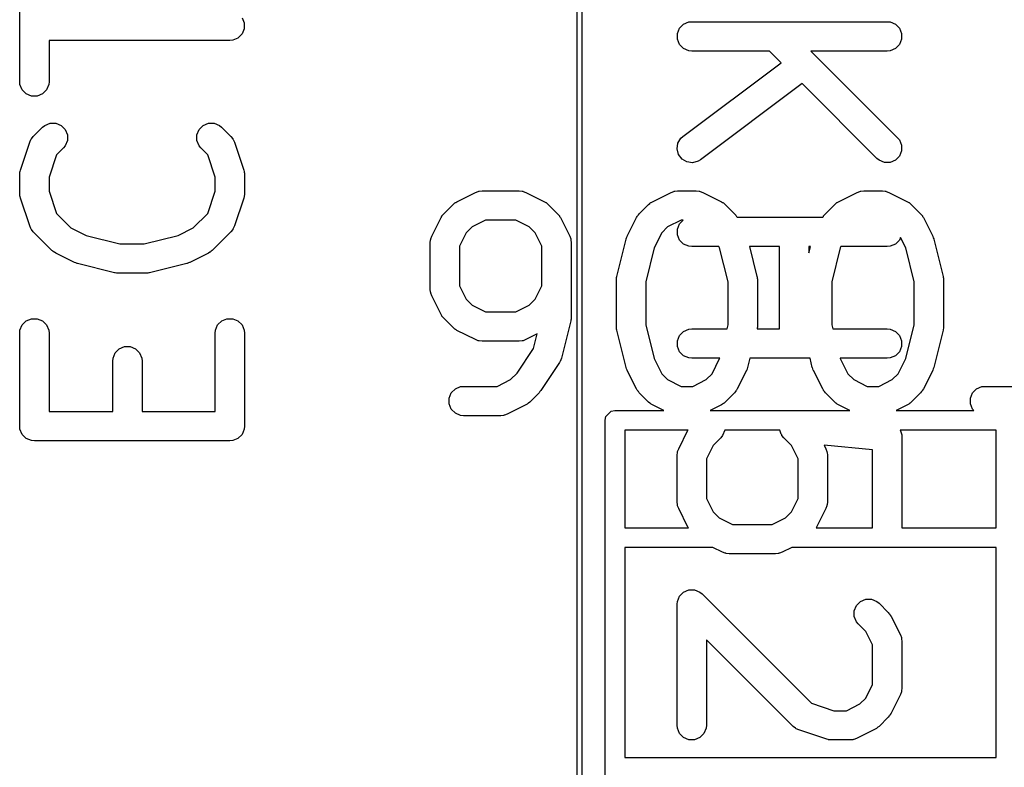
# Model space of a CAD drawing. Extents: x 95.1 to 121.9, y -82.3 to -63.1.
# Tile 3 of 35: x 95.1 to 100.1, y -75.7 to -71.9. Entities that reach past the tile are written whole.
import ezdxf

# ---------------------------------------------------------------- set-up
doc = ezdxf.new("R2010")
doc.units = 0
doc.layers.add('BLACK', color=7, linetype='CONTINUOUS')

msp = doc.modelspace()

# ---------------------------------------------------------------- linework, layer by layer
at = {"layer": 'BLACK', "linetype": 'CONTINUOUS'}
for p, q in [((97.921, -79.821), (97.921, -65.851)), ((97.9464, -65.851), (97.9464, -79.821)), ((95.069819, -72.224047), (95.069819, -71.652619)), ((96.207179, -71.896665), (96.218378, -71.923701)), ((96.218378, -71.923701), (96.218378, -71.952965)), ((98.44582, -71.950456), (98.466512, -71.929764)), ((98.466512, -71.929764), (98.493548, -71.918565)), ((98.493548, -71.918565), (98.50818, -71.917124)), ((98.50818, -71.917124), (99.50818, -71.917124)), ((99.50818, -71.917124), (99.522812, -71.918565)), ((99.522812, -71.918565), (99.549848, -71.929764)), ((99.549848, -71.929764), (99.57054, -71.950456)), ((96.207179, -71.980001), (96.186487, -72.000693)), ((96.218378, -71.952965), (96.207179, -71.980001)), ((98.434621, -71.977492), (98.44582, -71.950456)), ((98.434621, -72.006756), (98.434621, -71.977492)), ((99.57054, -71.950456), (99.581739, -71.977492)), ((99.581739, -71.977492), (99.581739, -72.006756)), ((96.144819, -72.013333), (95.219819, -72.013333)), ((95.219819, -72.013333), (95.219819, -72.224047)), ((96.159451, -72.011892), (96.144819, -72.013333)), ((96.186487, -72.000693), (96.159451, -72.011892)), ((98.44582, -72.033792), (98.434621, -72.006756)), ((99.581739, -72.006756), (99.57054, -72.033792)), ((98.466512, -72.054484), (98.44582, -72.033792)), ((98.493548, -72.065683), (98.466512, -72.054484)), ((98.50818, -72.067124), (98.493548, -72.065683)), ((98.905686, -72.067124), (98.50818, -72.067124)), ((98.965428, -72.126866), (98.905686, -72.067124)), ((99.50818, -72.067124), (99.117818, -72.067124)), ((99.117818, -72.067124), (99.561213, -72.510519)), ((99.522812, -72.065683), (99.50818, -72.067124)), ((99.549848, -72.054484), (99.522812, -72.065683)), ((99.57054, -72.033792), (99.549848, -72.054484)), ((98.46318, -72.503552), (98.965428, -72.126866)), ((95.07126, -72.238679), (95.069819, -72.224047)), ((95.219819, -72.224047), (95.218378, -72.238679)), ((95.082459, -72.265715), (95.07126, -72.238679)), ((95.103151, -72.286407), (95.082459, -72.265715)), ((95.207179, -72.265715), (95.186487, -72.286407)), ((95.218378, -72.238679), (95.207179, -72.265715)), ((99.072571, -72.234009), (98.55318, -72.623552)), ((99.455147, -72.616585), (99.072571, -72.234009)), ((95.130187, -72.297606), (95.103151, -72.286407)), ((95.159451, -72.297606), (95.130187, -72.297606)), ((95.186487, -72.286407), (95.159451, -72.297606)), ((95.139405, -72.504348), (95.187024, -72.456729)), ((95.187024, -72.456729), (95.198389, -72.447402)), ((95.198389, -72.447402), (95.225425, -72.436203)), ((95.225425, -72.436203), (95.254688, -72.436203)), ((95.254688, -72.436203), (95.281724, -72.447402)), ((95.281724, -72.447402), (95.302417, -72.468095)), ((95.302417, -72.468095), (95.313616, -72.495131)), ((95.976021, -72.495131), (95.987219, -72.468095)), ((95.987219, -72.468095), (96.007912, -72.447402)), ((96.007912, -72.447402), (96.034948, -72.436203)), ((96.034948, -72.436203), (96.064211, -72.436203)), ((96.064211, -72.436203), (96.091247, -72.447401)), ((96.091247, -72.447401), (96.102612, -72.456728)), ((96.102612, -72.456728), (96.150232, -72.504347)), ((95.073668, -72.676521), (95.121287, -72.533664)), ((95.121287, -72.533664), (95.127281, -72.520239)), ((95.127281, -72.520239), (95.129046, -72.518203)), ((95.129046, -72.518203), (95.130078, -72.515713)), ((95.130078, -72.515713), (95.139405, -72.504348)), ((95.313616, -72.524394), (95.302417, -72.55143)), ((95.313616, -72.495131), (95.313616, -72.524394)), ((95.976021, -72.524394), (95.976021, -72.495131)), ((95.98722, -72.55143), (95.976021, -72.524394)), ((96.150232, -72.504347), (96.15956, -72.515713)), ((96.15956, -72.515713), (96.16059, -72.518201)), ((96.16059, -72.518201), (96.162357, -72.520238)), ((96.162357, -72.520238), (96.168351, -72.533664)), ((96.168351, -72.533664), (96.21597, -72.67652)), ((98.43743, -72.538665), (98.452339, -72.513484)), ((98.452339, -72.513484), (98.46318, -72.503552)), ((99.561213, -72.510519), (99.57054, -72.521884)), ((99.57054, -72.521884), (99.581739, -72.54892)), ((95.29309, -72.562795), (95.25799, -72.597894)), ((95.302417, -72.55143), (95.29309, -72.562795)), ((95.996548, -72.562796), (95.98722, -72.55143)), ((96.031648, -72.597895), (95.996548, -72.562796)), ((98.433291, -72.567634), (98.43743, -72.538665)), ((98.440554, -72.595982), (98.433291, -72.567634)), ((99.581739, -72.578183), (99.57054, -72.60522)), ((99.581739, -72.54892), (99.581739, -72.578183)), ((95.25799, -72.597894), (95.219819, -72.712408)), ((96.069819, -72.712408), (96.031648, -72.597895)), ((98.458112, -72.619393), (98.440554, -72.595982)), ((98.483293, -72.634302), (98.458112, -72.619393)), ((98.512262, -72.638441), (98.483293, -72.634302)), ((98.54061, -72.631178), (98.512262, -72.638441)), ((98.55318, -72.623552), (98.54061, -72.631178)), ((99.466512, -72.625912), (99.455147, -72.616585)), ((99.493548, -72.637111), (99.466512, -72.625912)), ((99.549848, -72.625912), (99.522811, -72.637111)), ((99.57054, -72.60522), (99.549848, -72.625912)), ((95.070998, -72.68826), (95.07126, -72.685606)), ((95.07126, -72.685606), (95.072018, -72.683774)), ((95.072018, -72.683774), (95.073668, -72.676521)), ((96.21597, -72.67652), (96.217619, -72.683775)), ((96.217619, -72.683775), (96.218378, -72.685606)), ((96.218378, -72.685606), (96.218639, -72.688259)), ((99.522811, -72.637111), (99.493548, -72.637111)), ((95.069819, -72.700238), (95.070548, -72.692832)), ((95.069819, -72.795476), (95.069819, -72.700238)), ((95.070408, -72.690858), (95.070998, -72.68826)), ((95.070548, -72.692832), (95.070408, -72.690858)), ((95.219819, -72.712408), (95.219819, -72.783305)), ((96.069819, -72.783306), (96.069819, -72.712408)), ((96.218639, -72.688259), (96.21923, -72.690857)), ((96.21923, -72.690857), (96.219089, -72.692831)), ((96.219089, -72.692831), (96.219819, -72.700238)), ((96.219819, -72.700238), (96.219819, -72.795476)), ((95.219819, -72.783305), (95.25799, -72.897819)), ((96.031648, -72.897818), (96.069819, -72.783306)), ((97.401868, -72.790148), (97.415599, -72.784893)), ((97.415599, -72.784893), (97.418288, -72.784701)), ((97.418288, -72.784701), (97.420777, -72.783671)), ((97.420777, -72.783671), (97.435409, -72.78223)), ((97.435409, -72.78223), (97.625885, -72.78223)), ((97.625885, -72.78223), (97.640517, -72.783671)), ((97.640517, -72.783671), (97.643005, -72.784701)), ((97.643005, -72.784701), (97.645695, -72.784893)), ((97.645695, -72.784893), (97.659427, -72.790148)), ((98.401868, -72.790148), (98.415599, -72.784893)), ((98.415599, -72.784893), (98.418288, -72.784701)), ((98.418288, -72.784701), (98.420777, -72.783671)), ((98.420777, -72.783671), (98.435409, -72.78223)), ((98.435409, -72.78223), (98.530647, -72.78223)), ((98.530647, -72.78223), (98.545279, -72.783671)), ((98.545279, -72.783671), (98.547767, -72.784701)), ((98.547767, -72.784701), (98.550457, -72.784893)), ((98.550457, -72.784893), (98.564189, -72.790148)), ((99.354249, -72.790148), (99.36798, -72.784893)), ((99.36798, -72.784893), (99.370669, -72.784701)), ((99.370669, -72.784701), (99.373158, -72.783671)), ((99.373158, -72.783671), (99.38779, -72.78223)), ((99.38779, -72.78223), (99.483028, -72.78223)), ((99.483028, -72.78223), (99.49766, -72.783671)), ((99.49766, -72.783671), (99.500148, -72.784701)), ((99.500148, -72.784701), (99.502838, -72.784893)), ((99.502838, -72.784893), (99.51657, -72.790148)), ((95.070548, -72.802881), (95.069819, -72.795476)), ((95.070408, -72.804856), (95.070548, -72.802881)), ((95.070998, -72.807453), (95.070408, -72.804856)), ((95.07126, -72.810108), (95.070998, -72.807453)), ((95.072018, -72.811939), (95.07126, -72.810108)), ((95.073668, -72.819193), (95.072018, -72.811939)), ((95.121287, -72.96205), (95.073668, -72.819193)), ((96.21597, -72.819194), (96.168351, -72.96205)), ((96.217619, -72.811938), (96.21597, -72.819194)), ((96.218378, -72.810108), (96.217619, -72.811938)), ((96.218639, -72.807454), (96.218378, -72.810108)), ((96.21923, -72.804857), (96.218639, -72.807454)), ((96.219819, -72.795476), (96.219089, -72.802882)), ((96.219089, -72.802882), (96.21923, -72.804857)), ((97.306629, -72.837768), (97.401868, -72.790148)), ((97.659427, -72.790148), (97.754665, -72.837768)), ((98.306629, -72.837768), (98.401868, -72.790148)), ((98.564189, -72.790148), (98.659427, -72.837768)), ((99.25901, -72.837768), (99.354249, -72.790148)), ((99.51657, -72.790148), (99.611808, -72.837768)), ((97.239519, -72.899436), (97.287138, -72.851817)), ((97.287138, -72.851817), (97.29289, -72.847096)), ((97.29289, -72.847096), (97.294187, -72.845601)), ((97.294187, -72.845601), (97.296442, -72.844181)), ((97.296442, -72.844181), (97.298503, -72.84249)), ((97.298503, -72.84249), (97.300331, -72.841732)), ((97.300331, -72.841732), (97.306629, -72.837768)), ((97.754665, -72.837768), (97.760963, -72.841733)), ((97.760963, -72.841733), (97.762791, -72.84249)), ((97.762791, -72.84249), (97.764848, -72.844178)), ((97.764848, -72.844178), (97.767108, -72.845601)), ((97.767108, -72.845601), (97.768407, -72.847099)), ((97.768407, -72.847099), (97.774156, -72.851817)), ((97.774156, -72.851817), (97.821775, -72.899436)), ((98.239519, -72.899436), (98.287138, -72.851817)), ((98.287138, -72.851817), (98.29289, -72.847096)), ((98.29289, -72.847096), (98.294187, -72.845601)), ((98.294187, -72.845601), (98.296442, -72.844181)), ((98.296442, -72.844181), (98.298503, -72.84249)), ((98.298503, -72.84249), (98.300331, -72.841732)), ((98.300331, -72.841732), (98.306629, -72.837768)), ((98.659427, -72.837768), (98.665725, -72.841733)), ((98.665725, -72.841733), (98.667553, -72.84249)), ((98.667553, -72.84249), (98.66961, -72.844178)), ((98.66961, -72.844178), (98.67187, -72.845601)), ((98.67187, -72.845601), (98.673169, -72.847099)), ((98.673169, -72.847099), (98.678918, -72.851817)), ((98.678918, -72.851817), (98.726537, -72.899436)), ((99.1919, -72.899436), (99.239519, -72.851817)), ((99.239519, -72.851817), (99.245271, -72.847096)), ((99.245271, -72.847096), (99.246568, -72.845601)), ((99.246568, -72.845601), (99.248823, -72.844181)), ((99.248823, -72.844181), (99.250884, -72.84249)), ((99.250884, -72.84249), (99.252712, -72.841732)), ((99.252712, -72.841732), (99.25901, -72.837768)), ((99.611808, -72.837768), (99.618106, -72.841733)), ((99.618106, -72.841733), (99.619934, -72.84249)), ((99.619934, -72.84249), (99.621991, -72.844178)), ((99.621991, -72.844178), (99.624251, -72.845601)), ((99.624251, -72.845601), (99.62555, -72.847099)), ((99.62555, -72.847099), (99.631299, -72.851817)), ((99.631299, -72.851817), (99.678918, -72.899436)), ((95.25799, -72.897819), (95.332103, -72.971932)), ((95.957534, -72.971931), (96.031648, -72.897818)), ((97.177851, -73.014166), (97.22547, -72.918928)), ((97.22547, -72.918928), (97.229434, -72.912628)), ((97.229434, -72.912628), (97.230192, -72.910801)), ((97.230192, -72.910801), (97.23188, -72.908744)), ((97.23188, -72.908744), (97.233302, -72.906485)), ((97.233302, -72.906485), (97.2348, -72.905185)), ((97.2348, -72.905185), (97.239519, -72.899436)), ((97.453115, -72.93223), (97.384597, -72.966489)), ((97.608179, -72.93223), (97.453115, -72.93223)), ((97.676695, -72.966488), (97.608179, -72.93223)), ((97.821775, -72.899436), (97.826493, -72.905185)), ((97.826493, -72.905185), (97.827992, -72.906485)), ((97.827992, -72.906485), (97.829413, -72.908744)), ((97.829413, -72.908744), (97.831102, -72.910801)), ((97.831102, -72.910801), (97.831859, -72.912628)), ((97.831859, -72.912628), (97.835824, -72.918928)), ((97.835824, -72.918928), (97.883443, -73.014166)), ((98.177851, -73.014166), (98.22547, -72.918928)), ((98.22547, -72.918928), (98.229434, -72.912628)), ((98.229434, -72.912628), (98.230192, -72.910801)), ((98.230192, -72.910801), (98.23188, -72.908744)), ((98.23188, -72.908744), (98.233302, -72.906485)), ((98.233302, -72.906485), (98.2348, -72.905185)), ((98.2348, -72.905185), (98.239519, -72.899436)), ((98.453115, -72.93223), (98.384597, -72.966489)), ((98.44582, -72.950456), (98.464046, -72.93223)), ((98.464046, -72.93223), (98.453115, -72.93223)), ((98.726537, -72.899436), (98.731255, -72.905185)), ((98.731255, -72.905185), (98.732754, -72.906485)), ((98.732754, -72.906485), (98.734175, -72.908744)), ((98.734175, -72.908744), (98.735864, -72.910801)), ((98.735864, -72.910801), (98.736621, -72.912628)), ((98.736621, -72.912628), (98.739451, -72.917124)), ((98.739451, -72.917124), (99.178986, -72.917124)), ((99.178986, -72.917124), (99.181815, -72.912628)), ((99.181815, -72.912628), (99.182573, -72.910801)), ((99.182573, -72.910801), (99.184261, -72.908744)), ((99.184261, -72.908744), (99.185683, -72.906485)), ((99.185683, -72.906485), (99.187181, -72.905185)), ((99.187181, -72.905185), (99.1919, -72.899436)), ((99.678918, -72.899436), (99.683636, -72.905185)), ((99.683636, -72.905185), (99.685135, -72.906485)), ((99.685135, -72.906485), (99.686556, -72.908744)), ((99.686556, -72.908744), (99.688245, -72.910801)), ((99.688245, -72.910801), (99.689002, -72.912628)), ((99.689002, -72.912628), (99.692967, -72.918928)), ((99.692967, -72.918928), (99.740586, -73.014166)), ((95.127281, -72.975475), (95.121287, -72.96205)), ((95.129046, -72.97751), (95.127281, -72.975475)), ((95.130078, -72.980001), (95.129046, -72.97751)), ((95.139405, -72.991366), (95.130078, -72.980001)), ((95.332103, -72.971932), (95.40909, -73.010425)), ((95.880547, -73.010425), (95.957534, -72.971931)), ((96.159561, -72.980001), (96.150233, -72.991366)), ((96.160592, -72.97751), (96.159561, -72.980001)), ((96.162357, -72.975476), (96.160592, -72.97751)), ((96.168351, -72.96205), (96.162357, -72.975476)), ((97.384597, -72.966489), (97.354191, -72.996896)), ((97.707103, -72.996896), (97.676695, -72.966488)), ((98.384597, -72.966489), (98.354191, -72.996896)), ((98.434621, -72.977492), (98.44582, -72.950456)), ((98.434621, -73.006756), (98.434621, -72.977492)), ((95.234643, -73.086604), (95.139405, -72.991366)), ((95.40909, -73.010425), (95.582624, -73.053809)), ((95.707013, -73.053809), (95.880547, -73.010425)), ((96.150233, -72.991366), (96.054994, -73.086604)), ((97.169933, -73.047707), (97.171374, -73.033075)), ((97.171374, -73.033075), (97.172405, -73.030585)), ((97.172405, -73.030585), (97.172596, -73.027898)), ((97.172596, -73.027898), (97.177851, -73.014166)), ((97.354191, -72.996896), (97.319933, -73.065412)), ((97.741361, -73.065412), (97.707103, -72.996896)), ((97.883443, -73.014166), (97.888698, -73.027897)), ((97.888698, -73.027897), (97.888889, -73.030586)), ((97.888889, -73.030586), (97.88992, -73.033075)), ((97.88992, -73.033075), (97.891361, -73.047707)), ((98.124553, -73.219993), (98.172172, -73.029517)), ((98.172172, -73.029517), (98.172557, -73.028437)), ((98.172557, -73.028437), (98.172596, -73.027898)), ((98.172596, -73.027898), (98.174923, -73.021816)), ((98.174923, -73.021816), (98.177119, -73.015671)), ((98.177119, -73.015671), (98.177441, -73.015235)), ((98.177441, -73.015235), (98.177851, -73.014166)), ((98.354191, -72.996896), (98.315697, -73.073883)), ((98.44582, -73.033792), (98.434621, -73.006756)), ((98.466512, -73.054484), (98.44582, -73.033792)), ((99.57054, -73.033792), (99.549848, -73.054484)), ((99.576046, -73.020497), (99.57054, -73.033792)), ((99.602739, -73.073883), (99.576046, -73.020497)), ((99.740586, -73.014166), (99.740995, -73.015235)), ((99.740995, -73.015235), (99.741318, -73.015671)), ((99.741318, -73.015671), (99.74351, -73.021807)), ((99.74351, -73.021807), (99.745841, -73.027897)), ((99.745841, -73.027897), (99.745879, -73.028437)), ((99.745879, -73.028437), (99.746265, -73.029517)), ((99.746265, -73.029517), (99.793884, -73.219993)), ((95.240393, -73.091324), (95.234643, -73.086604)), ((95.582624, -73.053809), (95.707013, -73.053809)), ((96.054994, -73.086604), (96.049244, -73.091322)), ((97.169933, -73.285802), (97.169933, -73.047707)), ((97.319933, -73.065412), (97.319933, -73.268097)), ((97.741361, -73.268097), (97.741361, -73.065412)), ((97.891361, -73.047707), (97.891361, -73.428659)), ((98.315697, -73.073883), (98.272314, -73.247417)), ((98.493548, -73.065683), (98.466512, -73.054484)), ((98.50818, -73.067124), (98.493548, -73.065683)), ((98.646979, -73.067124), (98.50818, -73.067124)), ((98.650358, -73.073883), (98.646979, -73.067124)), ((98.693742, -73.247417), (98.650358, -73.073883)), ((98.95699, -73.067124), (98.803286, -73.067124)), ((98.803286, -73.067124), (98.841503, -73.219993)), ((98.95699, -73.488552), (98.95699, -73.067124)), ((99.10699, -73.067124), (99.10699, -73.099769)), ((99.10699, -73.099769), (99.115151, -73.067124)), ((99.115151, -73.067124), (99.10699, -73.067124)), ((99.268078, -73.073883), (99.224695, -73.247417)), ((99.271458, -73.067124), (99.268078, -73.073883)), ((99.50818, -73.067124), (99.271458, -73.067124)), ((99.522812, -73.065683), (99.50818, -73.067124)), ((99.549848, -73.054484), (99.522812, -73.065683)), ((99.646123, -73.247417), (99.602739, -73.073883)), ((95.241692, -73.092821), (95.240393, -73.091324)), ((95.243946, -73.09424), (95.241692, -73.092821)), ((95.246008, -73.095932), (95.243946, -73.09424)), ((95.24784, -73.09669), (95.246008, -73.095932)), ((95.254135, -73.100653), (95.24784, -73.09669)), ((95.349373, -73.148272), (95.254135, -73.100653)), ((96.035502, -73.100653), (95.940264, -73.148272)), ((96.041798, -73.096689), (96.035502, -73.100653)), ((96.043628, -73.095932), (96.041798, -73.096689)), ((96.045686, -73.094242), (96.043628, -73.095932)), ((96.047945, -73.092821), (96.045686, -73.094242)), ((96.049244, -73.091322), (96.047945, -73.092821)), ((95.350442, -73.148681), (95.349373, -73.148272)), ((95.350878, -73.149004), (95.350442, -73.148681)), ((95.357014, -73.151196), (95.350878, -73.149004)), ((95.363104, -73.153527), (95.357014, -73.151196)), ((95.363644, -73.153565), (95.363104, -73.153527)), ((95.364724, -73.153951), (95.363644, -73.153565)), ((95.5552, -73.20157), (95.364724, -73.153951)), ((95.924913, -73.153951), (95.734437, -73.20157)), ((95.925992, -73.153565), (95.924913, -73.153951)), ((95.926532, -73.153527), (95.925992, -73.153565)), ((95.932613, -73.151199), (95.926532, -73.153527)), ((95.938759, -73.149004), (95.932613, -73.151199)), ((95.939194, -73.148681), (95.938759, -73.149004)), ((95.940264, -73.148272), (95.939194, -73.148681)), ((95.557736, -73.201945), (95.5552, -73.20157)), ((95.558758, -73.202368), (95.557736, -73.201945)), ((95.56427, -73.20291), (95.558758, -73.202368)), ((95.569744, -73.20372), (95.56427, -73.20291)), ((95.570836, -73.203557), (95.569744, -73.20372)), ((95.57339, -73.203809), (95.570836, -73.203557)), ((95.716247, -73.203809), (95.57339, -73.203809)), ((95.7188, -73.203557), (95.716247, -73.203809)), ((95.719893, -73.20372), (95.7188, -73.203557)), ((95.725366, -73.20291), (95.719893, -73.20372)), ((95.730879, -73.202368), (95.725366, -73.20291)), ((95.7319, -73.201945), (95.730879, -73.202368)), ((95.734437, -73.20157), (95.7319, -73.201945)), ((98.122314, -73.238183), (98.122565, -73.235629)), ((98.122314, -73.476278), (98.122314, -73.238183)), ((98.122403, -73.234537), (98.123212, -73.229063)), ((98.122565, -73.235629), (98.122403, -73.234537)), ((98.123212, -73.229063), (98.123755, -73.223551)), ((98.123755, -73.223551), (98.124177, -73.222529)), ((98.124177, -73.222529), (98.124553, -73.219993)), ((98.841503, -73.219993), (98.841878, -73.222529)), ((98.841878, -73.222529), (98.842301, -73.223551)), ((98.842301, -73.223551), (98.842843, -73.229063)), ((98.842843, -73.229063), (98.843653, -73.234537)), ((98.843653, -73.234537), (98.84349, -73.235629)), ((98.84349, -73.235629), (98.843742, -73.238183)), ((98.843742, -73.238183), (98.843742, -73.476278)), ((99.793884, -73.219993), (99.794259, -73.222529)), ((99.794259, -73.222529), (99.794682, -73.223551)), ((99.794682, -73.223551), (99.795224, -73.229063)), ((99.795224, -73.229063), (99.796034, -73.234537)), ((99.796034, -73.234537), (99.795871, -73.235629)), ((99.795871, -73.235629), (99.796123, -73.238183)), ((99.796123, -73.238183), (99.796123, -73.476278)), ((97.171374, -73.300434), (97.169933, -73.285802)), ((97.319933, -73.268097), (97.354191, -73.336613)), ((97.707103, -73.336613), (97.741361, -73.268097)), ((98.272314, -73.247417), (98.272314, -73.467044)), ((98.693742, -73.467044), (98.693742, -73.247417)), ((99.224695, -73.247417), (99.224695, -73.467044)), ((99.646123, -73.467044), (99.646123, -73.247417)), ((97.172405, -73.302923), (97.171374, -73.300434)), ((97.172596, -73.305611), (97.172405, -73.302923)), ((97.177851, -73.319343), (97.172596, -73.305611)), ((97.22547, -73.414581), (97.177851, -73.319343)), ((97.354191, -73.336613), (97.384598, -73.36702)), ((97.676696, -73.36702), (97.707103, -73.336613)), ((97.384598, -73.36702), (97.453114, -73.401278)), ((97.60818, -73.401278), (97.676696, -73.36702)), ((95.103151, -73.447402), (95.130187, -73.436203)), ((95.130187, -73.436203), (95.159451, -73.436203)), ((95.159451, -73.436203), (95.186487, -73.447402)), ((96.103151, -73.447402), (96.130187, -73.436203)), ((96.130187, -73.436203), (96.159451, -73.436203)), ((96.159451, -73.436203), (96.186487, -73.447402)), ((97.229434, -73.42088), (97.22547, -73.414581)), ((97.230192, -73.422708), (97.229434, -73.42088)), ((97.23188, -73.424764), (97.230192, -73.422708)), ((97.233302, -73.427024), (97.23188, -73.424764)), ((97.2348, -73.428323), (97.233302, -73.427024)), ((97.239519, -73.434073), (97.2348, -73.428323)), ((97.287138, -73.481692), (97.239519, -73.434073)), ((97.453114, -73.401278), (97.60818, -73.401278)), ((97.890462, -73.437778), (97.88992, -73.443291)), ((97.891272, -73.432305), (97.890462, -73.437778)), ((97.891361, -73.428659), (97.891109, -73.431212)), ((97.891109, -73.431212), (97.891272, -73.432305)), ((95.07126, -73.49513), (95.082459, -73.468094)), ((95.082459, -73.468094), (95.103151, -73.447402)), ((95.186487, -73.447402), (95.207179, -73.468094)), ((95.207179, -73.468094), (95.218378, -73.49513)), ((96.07126, -73.49513), (96.082459, -73.468094)), ((96.082459, -73.468094), (96.103151, -73.447402)), ((96.186487, -73.447402), (96.207179, -73.468094)), ((96.207179, -73.468094), (96.218378, -73.49513)), ((97.292887, -73.48641), (97.287138, -73.481692)), ((97.294187, -73.487909), (97.292887, -73.48641)), ((97.296446, -73.48933), (97.294187, -73.487909)), ((97.298503, -73.491019), (97.296446, -73.48933)), ((97.30033, -73.491776), (97.298503, -73.491019)), ((97.889122, -73.446849), (97.841503, -73.637325)), ((97.889497, -73.444312), (97.889122, -73.446849)), ((97.88992, -73.443291), (97.889497, -73.444312)), ((98.122565, -73.478831), (98.122314, -73.476278)), ((98.122403, -73.479924), (98.122565, -73.478831)), ((98.123212, -73.485397), (98.122403, -73.479924)), ((98.123755, -73.49091), (98.123212, -73.485397)), ((98.124177, -73.491931), (98.123755, -73.49091)), ((98.272314, -73.467044), (98.315697, -73.640578)), ((98.466512, -73.501192), (98.493548, -73.489993)), ((98.493548, -73.489993), (98.50818, -73.488552)), ((98.50818, -73.488552), (98.688365, -73.488552)), ((98.688365, -73.488552), (98.693742, -73.467044)), ((98.842843, -73.485397), (98.842533, -73.488552)), ((98.842533, -73.488552), (98.95699, -73.488552)), ((98.843653, -73.479924), (98.842843, -73.485397)), ((98.843742, -73.476278), (98.84349, -73.478831)), ((98.84349, -73.478831), (98.843653, -73.479924)), ((99.224695, -73.467044), (99.230072, -73.488552)), ((99.230072, -73.488552), (99.50818, -73.488552)), ((99.50818, -73.488552), (99.522812, -73.489993)), ((99.522812, -73.489993), (99.549848, -73.501192)), ((99.602739, -73.640578), (99.646123, -73.467044)), ((99.794682, -73.49091), (99.794259, -73.491931)), ((99.795224, -73.485397), (99.794682, -73.49091)), ((99.796034, -73.479924), (99.795224, -73.485397)), ((99.796123, -73.476278), (99.795871, -73.478831)), ((99.795871, -73.478831), (99.796034, -73.479924)), ((95.069819, -73.509762), (95.07126, -73.49513)), ((95.069819, -73.985952), (95.069819, -73.509762)), ((95.218378, -73.49513), (95.219819, -73.509762)), ((95.219819, -73.509762), (95.219819, -73.910952)), ((96.069819, -73.509762), (96.07126, -73.49513)), ((96.069819, -73.910952), (96.069819, -73.509762)), ((96.218378, -73.49513), (96.219819, -73.509762)), ((96.219819, -73.509762), (96.219819, -73.985952)), ((97.30663, -73.495741), (97.30033, -73.491776)), ((97.401868, -73.54336), (97.30663, -73.495741)), ((97.717656, -73.514245), (97.659426, -73.54336)), ((97.699132, -73.588341), (97.717656, -73.514245)), ((98.124553, -73.494468), (98.124177, -73.491931)), ((98.172172, -73.684944), (98.124553, -73.494468)), ((98.434621, -73.54892), (98.44582, -73.521884)), ((98.44582, -73.521884), (98.466512, -73.501192)), ((99.549848, -73.501192), (99.57054, -73.521884)), ((99.57054, -73.521884), (99.581739, -73.54892)), ((99.793884, -73.494468), (99.746265, -73.684944)), ((99.794259, -73.491931), (99.793884, -73.494468)), ((95.558649, -73.610951), (95.579341, -73.590259)), ((95.579341, -73.590259), (95.606377, -73.57906)), ((95.606377, -73.57906), (95.635641, -73.57906)), ((95.635641, -73.57906), (95.662677, -73.590259)), ((95.662677, -73.590259), (95.683369, -73.610951)), ((97.415599, -73.548615), (97.401868, -73.54336)), ((97.418288, -73.548806), (97.415599, -73.548615)), ((97.420777, -73.549837), (97.418288, -73.548806)), ((97.435409, -73.551278), (97.420777, -73.549837)), ((97.625885, -73.551278), (97.435409, -73.551278)), ((97.615218, -73.714212), (97.699132, -73.588341)), ((97.640517, -73.549837), (97.625885, -73.551278)), ((97.643006, -73.548805), (97.640517, -73.549837)), ((97.645694, -73.548615), (97.643006, -73.548805)), ((97.659426, -73.54336), (97.645694, -73.548615)), ((98.434621, -73.578184), (98.434621, -73.54892)), ((98.44582, -73.60522), (98.434621, -73.578184)), ((99.581739, -73.578184), (99.57054, -73.60522)), ((99.581739, -73.54892), (99.581739, -73.578184)), ((95.546009, -73.652619), (95.54745, -73.637987)), ((95.54745, -73.637987), (95.558649, -73.610951)), ((95.683369, -73.610951), (95.694568, -73.637987)), ((95.694568, -73.637987), (95.696009, -73.652619)), ((97.841503, -73.637325), (97.838421, -73.645948)), ((98.315697, -73.640578), (98.354191, -73.717565)), ((98.466512, -73.625912), (98.44582, -73.60522)), ((98.493548, -73.637111), (98.466512, -73.625912)), ((98.50818, -73.638552), (98.493548, -73.637111)), ((98.650865, -73.638552), (98.50818, -73.638552)), ((98.611865, -73.717565), (98.650358, -73.640578)), ((98.650358, -73.640578), (98.650865, -73.638552)), ((98.805482, -73.638552), (98.793884, -73.684944)), ((99.112955, -73.638552), (98.805482, -73.638552)), ((99.124553, -73.684944), (99.112955, -73.638552)), ((99.50818, -73.638552), (99.267572, -73.638552)), ((99.267572, -73.638552), (99.268078, -73.640578)), ((99.268078, -73.640578), (99.306572, -73.717565)), ((99.522812, -73.637111), (99.50818, -73.638552)), ((99.549848, -73.625912), (99.522812, -73.637111)), ((99.57054, -73.60522), (99.549848, -73.625912)), ((99.564246, -73.717565), (99.602739, -73.640578)), ((95.546009, -73.910952), (95.546009, -73.652619)), ((95.696009, -73.652619), (95.696009, -73.910952)), ((97.831146, -73.660737), (97.735908, -73.803595)), ((97.83545, -73.652662), (97.831146, -73.660737)), ((97.836556, -73.651171), (97.83545, -73.652662)), ((97.837185, -73.649408), (97.836556, -73.651171)), ((97.838063, -73.647763), (97.837185, -73.649408)), ((97.838421, -73.645948), (97.838063, -73.647763)), ((98.172557, -73.686023), (98.172172, -73.684944)), ((98.172596, -73.686563), (98.172557, -73.686023)), ((98.174923, -73.692644), (98.172596, -73.686563)), ((98.177119, -73.69879), (98.174923, -73.692644)), ((98.791129, -73.692653), (98.788937, -73.69879)), ((98.79346, -73.686564), (98.791129, -73.692653)), ((98.793498, -73.686023), (98.79346, -73.686564)), ((98.793884, -73.684944), (98.793498, -73.686023)), ((99.124938, -73.686023), (99.124553, -73.684944)), ((99.124977, -73.686563), (99.124938, -73.686023)), ((99.127304, -73.692644), (99.124977, -73.686563)), ((99.1295, -73.69879), (99.127304, -73.692644)), ((99.74351, -73.692653), (99.741318, -73.69879)), ((99.745841, -73.686564), (99.74351, -73.692653)), ((99.745879, -73.686023), (99.745841, -73.686564)), ((99.746265, -73.684944), (99.745879, -73.686023)), ((97.581458, -73.747972), (97.615218, -73.714212)), ((98.177441, -73.699225), (98.177119, -73.69879)), ((98.177851, -73.700295), (98.177441, -73.699225)), ((98.22547, -73.795533), (98.177851, -73.700295)), ((98.354191, -73.717565), (98.384598, -73.747972)), ((98.581458, -73.747972), (98.611865, -73.717565)), ((98.788205, -73.700295), (98.740586, -73.795533)), ((98.788614, -73.699225), (98.788205, -73.700295)), ((98.788937, -73.69879), (98.788614, -73.699225)), ((99.129822, -73.699225), (99.1295, -73.69879)), ((99.130232, -73.700295), (99.129822, -73.699225)), ((99.177851, -73.795533), (99.130232, -73.700295)), ((99.306572, -73.717565), (99.336979, -73.747972)), ((99.533839, -73.747972), (99.564246, -73.717565)), ((99.740586, -73.700295), (99.692967, -73.795533)), ((99.740995, -73.699225), (99.740586, -73.700295)), ((99.741318, -73.69879), (99.740995, -73.699225)), ((97.298503, -73.79487), (97.325539, -73.783671)), ((97.325539, -73.783671), (97.340171, -73.78223)), ((97.340171, -73.78223), (97.512942, -73.78223)), ((97.512942, -73.78223), (97.581458, -73.747972)), ((98.384598, -73.747972), (98.453114, -73.78223)), ((98.453114, -73.78223), (98.512942, -73.78223)), ((98.512942, -73.78223), (98.581458, -73.747972)), ((99.336979, -73.747972), (99.405495, -73.78223)), ((99.405495, -73.78223), (99.465323, -73.78223)), ((99.465323, -73.78223), (99.533839, -73.747972)), ((99.96517, -73.79487), (99.992206, -73.783671)), ((99.992206, -73.783671), (100.006838, -73.78223)), ((100.006838, -73.78223), (100.217552, -73.78223)), ((97.266612, -73.842598), (97.277811, -73.815562)), ((97.266612, -73.871862), (97.266612, -73.842598)), ((97.277811, -73.815562), (97.298503, -73.79487)), ((97.726537, -73.815025), (97.678918, -73.862644)), ((97.72657, -73.814984), (97.726537, -73.815025)), ((97.726592, -73.81497), (97.72657, -73.814984)), ((97.731375, -73.809128), (97.726592, -73.81497)), ((97.735864, -73.80366), (97.731375, -73.809128)), ((97.735873, -73.803637), (97.735864, -73.80366)), ((97.735908, -73.803595), (97.735873, -73.803637)), ((98.229434, -73.801832), (98.22547, -73.795533)), ((98.230192, -73.80366), (98.229434, -73.801832)), ((98.23188, -73.805716), (98.230192, -73.80366)), ((98.233302, -73.807976), (98.23188, -73.805716)), ((98.2348, -73.809275), (98.233302, -73.807976)), ((98.239519, -73.815025), (98.2348, -73.809275)), ((98.287138, -73.862644), (98.239519, -73.815025)), ((98.726537, -73.815025), (98.678918, -73.862644)), ((98.731255, -73.809275), (98.726537, -73.815025)), ((98.732754, -73.807976), (98.731255, -73.809275)), ((98.734175, -73.805716), (98.732754, -73.807976)), ((98.735864, -73.80366), (98.734175, -73.805716)), ((98.736621, -73.801832), (98.735864, -73.80366)), ((98.740586, -73.795533), (98.736621, -73.801832)), ((99.181815, -73.801832), (99.177851, -73.795533)), ((99.182573, -73.80366), (99.181815, -73.801832)), ((99.184261, -73.805716), (99.182573, -73.80366)), ((99.185683, -73.807976), (99.184261, -73.805716)), ((99.187181, -73.809275), (99.185683, -73.807976)), ((99.1919, -73.815025), (99.187181, -73.809275)), ((99.239519, -73.862644), (99.1919, -73.815025)), ((99.678918, -73.815025), (99.631299, -73.862644)), ((99.683636, -73.809275), (99.678918, -73.815025)), ((99.685135, -73.807976), (99.683636, -73.809275)), ((99.686556, -73.805716), (99.685135, -73.807976)), ((99.688245, -73.80366), (99.686556, -73.805716)), ((99.689002, -73.801832), (99.688245, -73.80366)), ((99.692967, -73.795533), (99.689002, -73.801832)), ((99.933279, -73.842598), (99.944478, -73.815562)), ((99.933279, -73.871862), (99.933279, -73.842598)), ((99.944478, -73.815562), (99.96517, -73.79487)), ((97.277811, -73.898898), (97.266612, -73.871862)), ((97.659426, -73.876693), (97.564188, -73.924312)), ((97.665725, -73.872728), (97.659426, -73.876693)), ((97.667553, -73.871971), (97.665725, -73.872728)), ((97.669609, -73.870282), (97.667553, -73.871971)), ((97.671869, -73.868861), (97.669609, -73.870282)), ((97.673168, -73.867362), (97.671869, -73.868861)), ((97.678918, -73.862644), (97.673168, -73.867362)), ((98.292887, -73.867362), (98.287138, -73.862644)), ((98.294187, -73.868861), (98.292887, -73.867362)), ((98.296446, -73.870282), (98.294187, -73.868861)), ((98.298503, -73.871971), (98.296446, -73.870282)), ((98.30033, -73.872728), (98.298503, -73.871971)), ((98.30663, -73.876693), (98.30033, -73.872728)), ((98.364444, -73.9056), (98.30663, -73.876693)), ((98.659426, -73.876693), (98.601612, -73.9056)), ((98.665725, -73.872728), (98.659426, -73.876693)), ((98.667553, -73.871971), (98.665725, -73.872728)), ((98.669609, -73.870282), (98.667553, -73.871971)), ((98.671869, -73.868861), (98.669609, -73.870282)), ((98.673168, -73.867362), (98.671869, -73.868861)), ((98.678918, -73.862644), (98.673168, -73.867362)), ((99.245268, -73.867362), (99.239519, -73.862644)), ((99.246568, -73.868861), (99.245268, -73.867362)), ((99.248827, -73.870282), (99.246568, -73.868861)), ((99.250884, -73.871971), (99.248827, -73.870282)), ((99.252711, -73.872728), (99.250884, -73.871971)), ((99.259011, -73.876693), (99.252711, -73.872728)), ((99.316825, -73.9056), (99.259011, -73.876693)), ((99.611807, -73.876693), (99.553993, -73.9056)), ((99.618106, -73.872728), (99.611807, -73.876693)), ((99.619934, -73.871971), (99.618106, -73.872728)), ((99.62199, -73.870282), (99.619934, -73.871971)), ((99.62425, -73.868861), (99.62199, -73.870282)), ((99.625549, -73.867362), (99.62425, -73.868861)), ((99.631299, -73.862644), (99.625549, -73.867362)), ((99.944478, -73.898898), (99.933279, -73.871862)), ((95.219819, -73.910952), (95.546009, -73.910952)), ((95.696009, -73.910952), (96.069819, -73.910952)), ((97.298503, -73.91959), (97.277811, -73.898898)), ((97.325539, -73.930789), (97.298503, -73.91959)), ((97.340171, -73.93223), (97.325539, -73.930789)), ((97.530647, -73.93223), (97.340171, -73.93223)), ((97.545279, -73.930789), (97.530647, -73.93223)), ((97.547768, -73.929757), (97.545279, -73.930789)), ((97.550456, -73.929567), (97.547768, -73.929757)), ((97.564188, -73.924312), (97.550456, -73.929567)), ((98.065, -73.9556), (98.068806, -73.936466)), ((98.068806, -73.936466), (98.095866, -73.909406)), ((98.095866, -73.909406), (98.115, -73.9056)), ((98.115, -73.9056), (98.364444, -73.9056)), ((98.601612, -73.9056), (99.316825, -73.9056)), ((99.553993, -73.9056), (99.95118, -73.9056)), ((99.95118, -73.9056), (99.944478, -73.898898)), ((95.07126, -74.000584), (95.069819, -73.985952)), ((96.219819, -73.985952), (96.218378, -74.000584)), ((98.065, -79.1556), (98.065, -73.9556)), ((95.082459, -74.02762), (95.07126, -74.000584)), ((95.103151, -74.048312), (95.082459, -74.02762)), ((96.207179, -74.02762), (96.186487, -74.048312)), ((96.218378, -74.000584), (96.207179, -74.02762)), ((98.165, -74.0056), (98.165, -74.5056)), ((98.489096, -74.0056), (98.165, -74.0056)), ((98.441098, -74.101439), (98.488718, -74.006201)), ((98.488718, -74.006201), (98.489096, -74.0056)), ((98.656452, -74.045157), (98.617438, -74.08417)), ((98.665779, -74.033792), (98.656452, -74.045157)), ((98.676978, -74.006756), (98.665779, -74.033792)), ((98.676978, -74.0056), (98.676978, -74.006756)), ((98.958431, -74.0056), (98.676978, -74.0056)), ((98.958431, -74.006755), (98.958431, -74.0056)), ((98.962625, -74.01688), (98.958431, -74.006755)), ((98.965793, -74.02738), (98.962625, -74.01688)), ((98.968184, -74.030303), (98.965793, -74.02738)), ((98.96963, -74.033792), (98.968184, -74.030303)), ((98.978957, -74.045157), (98.96963, -74.033792)), ((99.01797, -74.08417), (98.978957, -74.045157)), ((99.574713, -74.0056), (99.577544, -74.014984)), ((100.065, -74.0056), (99.574713, -74.0056)), ((99.577544, -74.014984), (99.581739, -74.025111)), ((99.581739, -74.025111), (99.582291, -74.030716)), ((99.582291, -74.030716), (99.58283, -74.032503)), ((99.58283, -74.032503), (99.582647, -74.034331)), ((99.582647, -74.034331), (99.58318, -74.039743)), ((99.58318, -74.039743), (99.58318, -74.5056)), ((100.065, -74.5056), (100.065, -74.0056)), ((95.130187, -74.059511), (95.103151, -74.048312)), ((95.144819, -74.060952), (95.130187, -74.059511)), ((96.144819, -74.060952), (95.144819, -74.060952)), ((96.159451, -74.059511), (96.144819, -74.060952)), ((96.186487, -74.048312), (96.159451, -74.059511)), ((98.617438, -74.08417), (98.58318, -74.152687)), ((99.052228, -74.152686), (99.01797, -74.08417)), ((99.43318, -74.107617), (99.184989, -74.082798)), ((99.184989, -74.082798), (99.19431, -74.10144)), ((98.43318, -74.134981), (98.434621, -74.120349)), ((98.43318, -74.373076), (98.43318, -74.134981)), ((98.434621, -74.120349), (98.435651, -74.11786)), ((98.435651, -74.11786), (98.435843, -74.115171)), ((98.435843, -74.115171), (98.441098, -74.101439)), ((99.19431, -74.10144), (99.199565, -74.115171)), ((99.199565, -74.115171), (99.199756, -74.11786)), ((99.199756, -74.11786), (99.200787, -74.120349)), ((99.200787, -74.120349), (99.202228, -74.134981)), ((99.202228, -74.134981), (99.202228, -74.373076)), ((99.43318, -74.5056), (99.43318, -74.107617)), ((98.58318, -74.152687), (98.58318, -74.355369)), ((99.052228, -74.355371), (99.052228, -74.152686)), ((98.434621, -74.387708), (98.43318, -74.373076)), ((98.435651, -74.390196), (98.434621, -74.387708)), ((98.435843, -74.392886), (98.435651, -74.390196)), ((98.441098, -74.406618), (98.435843, -74.392886)), ((98.58318, -74.355369), (98.617438, -74.423886)), ((99.01797, -74.423887), (99.052228, -74.355371)), ((99.199565, -74.392886), (99.19431, -74.406617)), ((99.199756, -74.390196), (99.199565, -74.392886)), ((99.200787, -74.387708), (99.199756, -74.390196)), ((99.202228, -74.373076), (99.200787, -74.387708)), ((98.488718, -74.501856), (98.441098, -74.406618)), ((98.617438, -74.423886), (98.647846, -74.454294)), ((98.987563, -74.454294), (99.01797, -74.423887)), ((99.19431, -74.406617), (99.146691, -74.501855)), ((98.647846, -74.454294), (98.716362, -74.488552)), ((98.716362, -74.488552), (98.919047, -74.488552)), ((98.919047, -74.488552), (98.987563, -74.454294)), ((98.165, -74.5056), (98.491075, -74.5056)), ((98.491075, -74.5056), (98.488718, -74.501856)), ((99.146691, -74.501855), (99.144334, -74.5056)), ((99.144334, -74.5056), (99.43318, -74.5056)), ((99.58318, -74.5056), (100.065, -74.5056)), ((98.615048, -74.6056), (98.165, -74.6056)), ((98.165, -74.6056), (98.165, -75.6806)), ((98.665116, -74.630634), (98.615048, -74.6056)), ((98.678847, -74.635889), (98.665116, -74.630634)), ((98.681536, -74.63608), (98.678847, -74.635889)), ((98.684025, -74.637111), (98.681536, -74.63608)), ((98.698657, -74.638552), (98.684025, -74.637111)), ((98.936752, -74.638552), (98.698657, -74.638552)), ((98.951384, -74.637111), (98.936752, -74.638552)), ((98.953873, -74.636079), (98.951384, -74.637111)), ((98.956561, -74.635889), (98.953873, -74.636079)), ((98.970293, -74.630634), (98.956561, -74.635889)), ((99.020361, -74.6056), (98.970293, -74.630634)), ((100.065, -74.6056), (99.020361, -74.6056)), ((100.065, -75.6806), (100.065, -74.6056)), ((98.44582, -74.855218), (98.466512, -74.834526)), ((98.466512, -74.834526), (98.493548, -74.823327)), ((98.493548, -74.823327), (98.522812, -74.823327)), ((98.522812, -74.823327), (98.549848, -74.834526)), ((98.549848, -74.834526), (98.561213, -74.843853)), ((98.561213, -74.843853), (99.120122, -75.402761)), ((98.43318, -74.896886), (98.434621, -74.882254)), ((98.43318, -75.515933), (98.43318, -74.896886)), ((98.434621, -74.882254), (98.44582, -74.855218)), ((99.350582, -74.902837), (99.371274, -74.882145)), ((99.371274, -74.882145), (99.398311, -74.870946)), ((99.398311, -74.870946), (99.427573, -74.870946)), ((99.427573, -74.870946), (99.45461, -74.882145)), ((99.45461, -74.882145), (99.465975, -74.891472)), ((99.465975, -74.891472), (99.513594, -74.939091)), ((99.339383, -74.929874), (99.350582, -74.902837)), ((99.339383, -74.959136), (99.339383, -74.929874)), ((99.513594, -74.939091), (99.518312, -74.94484)), ((99.518312, -74.94484), (99.519811, -74.94614)), ((99.519811, -74.94614), (99.521232, -74.948399)), ((99.521232, -74.948399), (99.522921, -74.950456)), ((99.522921, -74.950456), (99.523678, -74.952283)), ((99.523678, -74.952283), (99.527643, -74.958583)), ((99.350582, -74.986173), (99.339383, -74.959136)), ((99.359909, -74.997538), (99.350582, -74.986173)), ((99.398922, -75.036551), (99.359909, -74.997538)), ((99.527643, -74.958583), (99.575262, -75.053821)), ((99.43318, -75.105067), (99.398922, -75.036551)), ((99.026576, -75.521347), (98.58318, -75.077951)), ((98.58318, -75.077951), (98.58318, -75.515933)), ((99.575262, -75.053821), (99.580517, -75.067552)), ((99.580517, -75.067552), (99.580708, -75.070241)), ((99.580708, -75.070241), (99.581739, -75.07273)), ((99.581739, -75.07273), (99.58318, -75.087362)), ((99.58318, -75.087362), (99.58318, -75.325457)), ((99.43318, -75.307752), (99.43318, -75.105067)), ((99.398922, -75.376268), (99.43318, -75.307752)), ((99.580517, -75.345267), (99.575262, -75.358998)), ((99.580708, -75.342577), (99.580517, -75.345267)), ((99.581739, -75.340089), (99.580708, -75.342577)), ((99.58318, -75.325457), (99.581739, -75.340089)), ((99.120122, -75.402761), (99.234636, -75.440933)), ((99.368515, -75.406675), (99.398922, -75.376268)), ((99.575262, -75.358998), (99.527643, -75.454236)), ((99.234636, -75.440933), (99.299999, -75.440933)), ((99.299999, -75.440933), (99.368515, -75.406675)), ((99.527643, -75.454236), (99.523678, -75.460535)), ((99.513594, -75.473728), (99.465975, -75.521347)), ((99.518312, -75.467978), (99.513594, -75.473728)), ((99.519811, -75.466679), (99.518312, -75.467978)), ((99.521232, -75.464419), (99.519811, -75.466679)), ((99.522921, -75.462363), (99.521232, -75.464419)), ((99.523678, -75.460535), (99.522921, -75.462363)), ((98.434621, -75.530565), (98.43318, -75.515933)), ((98.44582, -75.557601), (98.434621, -75.530565)), ((98.581739, -75.530565), (98.57054, -75.557601)), ((98.58318, -75.515933), (98.581739, -75.530565)), ((99.037941, -75.530675), (99.026576, -75.521347)), ((99.040431, -75.531706), (99.037941, -75.530675)), ((99.042466, -75.533471), (99.040431, -75.531706)), ((99.055892, -75.539465), (99.042466, -75.533471)), ((99.198748, -75.587084), (99.055892, -75.539465)), ((99.446483, -75.535396), (99.351245, -75.583015)), ((99.452782, -75.531431), (99.446483, -75.535396)), ((99.45461, -75.530674), (99.452782, -75.531431)), ((99.456666, -75.528985), (99.45461, -75.530674)), ((99.458926, -75.527564), (99.456666, -75.528985)), ((99.460225, -75.526065), (99.458926, -75.527564)), ((99.465975, -75.521347), (99.460225, -75.526065)), ((98.466512, -75.578293), (98.44582, -75.557601)), ((98.493548, -75.589492), (98.466512, -75.578293)), ((98.522812, -75.589492), (98.493548, -75.589492)), ((98.549848, -75.578293), (98.522812, -75.589492)), ((98.57054, -75.557601), (98.549848, -75.578293)), ((99.206003, -75.588733), (99.198748, -75.587084)), ((99.207834, -75.589492), (99.206003, -75.588733)), ((99.210487, -75.589753), (99.207834, -75.589492)), ((99.213085, -75.590344), (99.210487, -75.589753)), ((99.215059, -75.590203), (99.213085, -75.590344)), ((99.222466, -75.590933), (99.215059, -75.590203)), ((99.317704, -75.590933), (99.222466, -75.590933)), ((99.332336, -75.589492), (99.317704, -75.590933)), ((99.334825, -75.58846), (99.332336, -75.589492)), ((99.337513, -75.58827), (99.334825, -75.58846)), ((99.351245, -75.583015), (99.337513, -75.58827)), ((98.165, -75.6806), (100.065, -75.6806))]:
    msp.add_line(p, q, dxfattribs=at)

doc.saveas('drawing.dxf')
